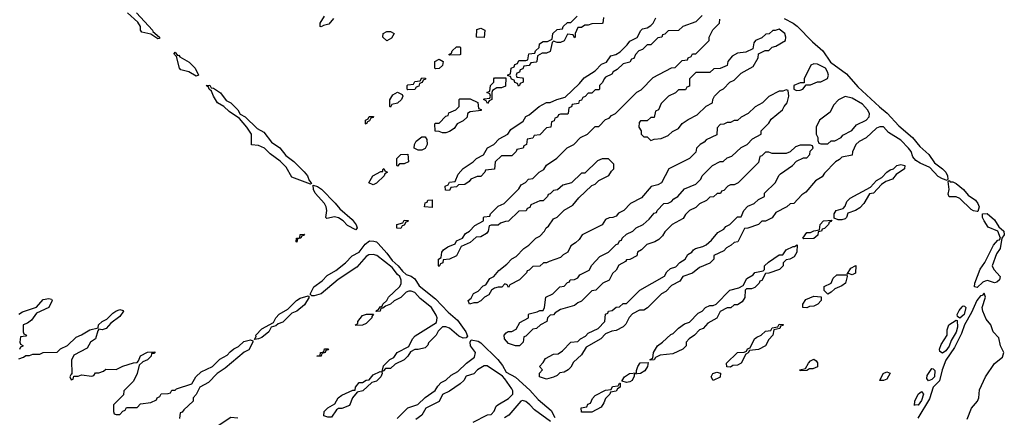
# Model space of a CAD drawing. Header units: inches. Extents: x 2769379 to 2883802, y 684208 to 828654.
# Tile 156 of 256: x 2813734 to 2819407, y 772877 to 775170. Entities that reach past the tile are written whole.
import ezdxf

# ---------------------------------------------------------------- set-up
doc = ezdxf.new("R2010")
doc.units = ezdxf.units.IN
doc.header["$MEASUREMENT"] = 0
doc.layers.add('C8717', color=7, linetype='Continuous')

msp = doc.modelspace()

# ---------------------------------------------------------------- linework, layer by layer
at = {"layer": 'C8717', "color": 2}
for points, elevation in [([(2814407.3, 775210), (2814499.1, 775110), (2814501.6, 775101.6), (2814538.8, 775070), (2814538.8, 775061.2), (2814530, 775059), (2814490, 775086), (2814438, 775098), (2814429.2, 775109.2), (2814429.3, 775130), (2814415.1, 775155.1), (2814356, 775210)], 2), ([(2815542.8, 775177.2), (2815515.3, 775144.7), (2815483.6, 775136.4), (2815471.6, 775128.4), (2815466, 775130), (2815466, 775150), (2815489.3, 775190.7)], 2), ([(2817665.4, 775194.6), (2817630, 775158), (2817554, 775130), (2817530, 775108), (2817470, 775106), (2817450, 775086), (2817438, 775082), (2817434, 775070), (2817410, 775066), (2817370, 775026), (2817350, 775026), (2817322, 774998), (2817302, 774990), (2817282, 774970), (2817272.7, 774947.3), (2817258, 774942), (2817250, 774926), (2817210, 774915.3), (2817176.9, 774883.1), (2817154, 774870), (2817144.7, 774855.3), (2817110, 774838), (2817102, 774830), (2817092.7, 774807.3), (2817074, 774790), (2817074, 774770), (2817070, 774766), (2817050, 774766), (2817030, 774746), (2817010, 774746), (2816992.7, 774727.3), (2816978, 774722), (2816970, 774706), (2816958, 774702), (2816952.7, 774687.3), (2816918, 774682), (2816912.7, 774667.3), (2816898, 774662), (2816894, 774630), (2816890, 774626), (2816850, 774626), (2816838, 774622), (2816832.7, 774607.3), (2816818, 774602), (2816812.7, 774587.3), (2816798, 774582), (2816794, 774550), (2816770, 774546), (2816730, 774506), (2816698, 774502), (2816690, 774486), (2816658, 774482), (2816654, 774450), (2816638, 774442), (2816634, 774430), (2816598, 774422), (2816594, 774410), (2816570, 774386), (2816510, 774386), (2816474, 774350), (2816470, 774308), (2816418, 774302), (2816414, 774290), (2816390, 774266), (2816370, 774266), (2816334, 774250), (2816323.6, 774236.4), (2816299.6, 774220.4), (2816262, 774218), (2816250, 774206), (2816218, 774202), (2816210, 774186), (2816187.3, 774187.3), (2816186, 774210), (2816202, 774218), (2816210, 774234), (2816242, 774238), (2816260.2, 774279.8), (2816288.9, 774311.1), (2816346, 774350), (2816366, 774370), (2816406, 774390), (2816428.9, 774431.1), (2816466, 774450), (2816496.4, 774483.6), (2816546, 774510), (2816563.1, 774536.9), (2816634.6, 774585.4), (2816650, 774612), (2816670, 774622), (2816726, 774670), (2816770, 774692), (2816790, 774692), (2816829.3, 774710.7), (2816876.6, 774723.4), (2816958.4, 774801.6), (2816985.6, 774834.4), (2817050, 774876), (2817086.6, 774913.4), (2817114.9, 774925.1), (2817139, 774961), (2817168, 774970), (2817194.2, 774985.8), (2817234.7, 775025.3), (2817250, 775046.8), (2817291.7, 775068.3), (2817312.1, 775107.9), (2817323.2, 775116.8), (2817350, 775124), (2817370, 775136), (2817384, 775150), (2817399, 775181)], 2), ([(2817098, 775182), (2817094, 775150), (2817090, 775148), (2817030, 775146), (2817010, 775138), (2816990, 775138), (2816970, 775126), (2816950, 775126), (2816934, 775090), (2816934, 775070), (2816930, 775066), (2816922, 775082), (2816890, 775086), (2816871.6, 775048.4), (2816850, 775038), (2816830, 775038), (2816810, 775046), (2816802, 775038), (2816790, 774986), (2816770, 774978), (2816743.6, 774976.4), (2816718, 774962), (2816714, 774930), (2816710, 774926), (2816678, 774922), (2816670, 774906), (2816638, 774902), (2816632.7, 774887.3), (2816618, 774882), (2816612.7, 774867.3), (2816598, 774862), (2816594, 774850), (2816598, 774838), (2816630, 774834), (2816634, 774830), (2816634, 774810), (2816618, 774802), (2816614, 774790), (2816607.3, 774787.3), (2816602, 774802), (2816587.3, 774807.3), (2816582, 774822), (2816567.3, 774827.3), (2816562, 774842), (2816546, 774846), (2816547.3, 774852.7), (2816562, 774858), (2816566, 774890), (2816582, 774898), (2816587.3, 774912.7), (2816602, 774918), (2816610, 774934), (2816650, 774934), (2816662, 774938), (2816667.3, 774972.7), (2816702, 774978), (2816706, 774990), (2816726, 775010), (2816728.9, 775031.1), (2816750, 775044.7), (2816775.3, 775044.7), (2816802, 775058), (2816806, 775090), (2816830, 775114), (2816862, 775118), (2816866, 775130), (2816890, 775154), (2816910, 775154), (2816946, 775190)], 2), ([(2818137.6, 775177.6), (2818190, 775150.2), (2818212.8, 775132.9), (2818302.3, 775042.3), (2818361.8, 774990), (2818405.4, 774925.4), (2818497.2, 774857.2), (2818563.3, 774783.3), (2818687, 774667.1), (2818731.7, 774631.7), (2818798.4, 774558.4), (2818878.5, 774490), (2818919.6, 774439.6), (2818972.9, 774392.9), (2819003.8, 774343.8), (2819050.2, 774310), (2819070.2, 774290), (2819080.3, 774270), (2819082, 774250), (2819076.9, 774243.1), (2819050, 774251.6), (2819025.7, 774265.7), (2818978.3, 774318.3), (2818922.4, 774342.4), (2818898, 774358), (2818880.1, 774380.1), (2818869.4, 774410), (2818855.6, 774430), (2818810, 774476.2), (2818740.5, 774520.5), (2818710, 774552), (2818690, 774552.3), (2818670, 774544), (2818611.1, 774488.9), (2818570, 774468), (2818552, 774450), (2818532.7, 774407.3), (2818531.1, 774388.9), (2818470, 774378), (2818456.9, 774363.1), (2818434, 774350), (2818370, 774286), (2818356.9, 774263.1), (2818319.6, 774240.4), (2818263.6, 774176.4), (2818239.6, 774160.4), (2818194, 774110), (2818172.7, 774107.3), (2818154, 774090), (2818090, 774058), (2818070, 774028), (2818031.1, 774008.9), (2818010, 774008), (2817990, 773988.7), (2817930, 773968), (2817910, 773966), (2817871.1, 773888.9), (2817850, 773886), (2817834, 773870), (2817805.4, 773854.6), (2817790, 773838), (2817734, 773810), (2817734, 773790), (2817710, 773766), (2817650, 773742), (2817610, 773708), (2817554, 773690), (2817536.9, 773663.1), (2817490, 773638), (2817457.3, 773602.7), (2817432, 773590), (2817350.9, 773509.1), (2817330, 773495.3), (2817305.4, 773494.6), (2817265.4, 773474.6), (2817246.4, 773453.6), (2817226, 773414), (2817210, 773398), (2817170, 773378), (2817145.4, 773374.6), (2817110, 773358), (2817082, 773330), (2816998, 773282), (2816970, 773238), (2816925.4, 773194.6), (2816910, 773166), (2816894, 773150), (2816870, 773138), (2816846.4, 773133.6), (2816830, 773118), (2816810, 773108), (2816770, 773098), (2816728.7, 773110), (2816728.4, 773131.6), (2816746, 773150), (2816728, 773170), (2816750, 773194), (2816763.1, 773216.9), (2816810, 773242), (2816836.4, 773243.6), (2816860.4, 773259.6), (2816909.1, 773310.9), (2816950, 773314), (2816966, 773330), (2816994.6, 773345.4), (2817010, 773362), (2817066, 773390), (2817106, 773430), (2817108.4, 773471.6), (2817122, 773478), (2817126, 773490), (2817147.3, 773492.7), (2817170, 773512), (2817190, 773514), (2817210, 773534), (2817230, 773534), (2817306, 773610), (2817448.4, 773691.6), (2817463.1, 773716.9), (2817484, 773736), (2817514.6, 773745.4), (2817538, 773770), (2817568, 773790), (2817583.1, 773816.9), (2817606, 773830), (2817616.4, 773843.6), (2817628.4, 773851.6), (2817670, 773862), (2817690, 773872), (2817720.4, 773899.6), (2817756.4, 773943.6), (2817790, 773962), (2817803.1, 773976.9), (2817826, 773990), (2817870, 774034), (2817890, 774034), (2817906, 774070), (2817930, 774094), (2817966, 774110), (2817990, 774134), (2818026, 774150), (2818026, 774170), (2818088.4, 774231.6), (2818108.4, 774271.6), (2818118, 774282), (2818186, 774330), (2818210, 774354), (2818250, 774374), (2818270, 774374), (2818287.3, 774392.7), (2818288, 774412), (2818306, 774430), (2818302, 774442), (2818290, 774446), (2818230, 774446), (2818203.6, 774436.4), (2818172.7, 774407.3), (2818150, 774398), (2818070, 774398), (2818050, 774406), (2818030, 774406), (2818010, 774386), (2817998, 774382), (2817990, 774346), (2817874, 774230), (2817850, 774218), (2817830, 774218), (2817814, 774210), (2817790, 774186), (2817778, 774182), (2817771.6, 774168.4), (2817752.7, 774167.3), (2817731.6, 774148.4), (2817710, 774146), (2817691.6, 774128.4), (2817650, 774108), (2817630, 774088), (2817594, 774070), (2817570, 774046), (2817556.9, 774023.1), (2817494, 773990), (2817450, 773946), (2817436.9, 773923.1), (2817416.9, 773903.1), (2817394, 773890), (2817346.4, 773873.6), (2817316.9, 773843.1), (2817294, 773830), (2817290, 773808), (2817250, 773788), (2817230, 773786), (2817223.6, 773776.4), (2817185.4, 773754.6), (2817170, 773726), (2817150, 773706), (2817131.1, 773668.9), (2817094, 773650), (2817054, 773610), (2817030, 773606), (2816970, 773546), (2816950, 773538), (2816930, 773522), (2816850, 773498), (2816819.6, 773480.4), (2816810, 773468), (2816790, 773466), (2816774, 773450), (2816771.1, 773428.9), (2816734, 773410), (2816711.6, 773388.4), (2816690, 773386), (2816650, 773346), (2816638, 773342), (2816634, 773310), (2816614, 773290), (2816590, 773288.7), (2816550, 773302), (2816528, 773330), (2816526, 773350), (2816536.4, 773363.6), (2816548.9, 773371.1), (2816570, 773371.3), (2816594.6, 773385.4), (2816616.4, 773423.6), (2816666, 773450), (2816666, 773470), (2816670, 773474), (2816714.6, 773485.4), (2816730, 773494), (2816750, 773494), (2816758, 773510), (2816766, 773570), (2816806, 773590), (2816846, 773630), (2816870, 773634), (2816890, 773654), (2816902, 773658), (2816906, 773670), (2816930, 773672), (2816950, 773682), (2816961.2, 773698.8), (2817014.6, 773725.4), (2817030, 773754), (2817076.4, 773803.6), (2817126, 773830), (2817170, 773874), (2817182, 773878), (2817190, 773894), (2817202, 773898), (2817206, 773910), (2817230, 773934), (2817266, 773950), (2817286, 773970), (2817326, 773990), (2817360.4, 774019.6), (2817390, 774054), (2817402, 774058), (2817406, 774070), (2817446, 774110), (2817470, 774112), (2817490, 774122), (2817503.1, 774136.9), (2817526, 774150), (2817564.7, 774195.3), (2817630, 774222), (2817658, 774250), (2817666, 774270), (2817726, 774330), (2817770, 774352), (2817787.3, 774352.7), (2817810, 774374), (2817836.4, 774383.6), (2817890, 774434), (2817926, 774450), (2817956.4, 774483.6), (2818006, 774510), (2818006, 774530), (2818050, 774574), (2818063.1, 774596.9), (2818128, 774650), (2818138, 774670), (2818155.3, 774690), (2818166, 774730), (2818162, 774762), (2818150, 774766), (2818130, 774758), (2818110, 774758), (2818050, 774728), (2818014, 774690), (2817971.6, 774668.4), (2817930.9, 774629.1), (2817890, 774608), (2817870, 774588), (2817850, 774588), (2817830, 774578), (2817810, 774578), (2817791.6, 774568.4), (2817770, 774566), (2817752.7, 774547.3), (2817750, 774506), (2817690, 774478), (2817676.9, 774463.1), (2817654, 774450), (2817634, 774430), (2817630, 774406), (2817594, 774370), (2817474, 774310), (2817431.1, 774228.9), (2817410, 774218), (2817371.6, 774208.4), (2817316.9, 774143.1), (2817254, 774110), (2817214, 774070), (2817184.7, 774055.3), (2817170, 774038), (2817151.1, 774028.9), (2817130, 774028), (2817110, 774018), (2817090, 773988), (2816974, 773930), (2816956.9, 773903.1), (2816936.9, 773883.1), (2816910, 773866), (2816892, 773830), (2816865.4, 773814.6), (2816850, 773798), (2816783.6, 773776.4), (2816770, 773768), (2816752.7, 773767.3), (2816730, 773748), (2816690, 773746), (2816670, 773726), (2816658, 773722), (2816654, 773710), (2816614, 773670), (2816558, 773642), (2816550, 773626), (2816542, 773642), (2816530, 773646), (2816512, 773628), (2816490, 773628), (2816470, 773622), (2816452, 773610), (2816436, 773584), (2816412, 773570), (2816391.6, 773548.4), (2816370, 773538), (2816350, 773538), (2816326, 773530), (2816318, 773550), (2816335.3, 773564.7), (2816348.9, 773591.1), (2816374.6, 773605.4), (2816404.7, 773635.3), (2816419, 773641), (2816443.1, 773676.9), (2816466, 773690), (2816495.3, 773724.7), (2816540.4, 773759.6), (2816570, 773792), (2816594.6, 773805.4), (2816638, 773850), (2816668, 773870), (2816708, 773910), (2816730, 773922), (2816758, 773950), (2816768, 773970), (2816780.4, 773979.6), (2816810, 774022), (2816830, 774032), (2816870, 774072), (2816920.4, 774099.6), (2816956.4, 774143.6), (2817030, 774214), (2817050, 774222), (2817070, 774242), (2817128.4, 774271.6), (2817143.1, 774296.9), (2817158, 774310), (2817156.4, 774336.4), (2817127.3, 774367.3), (2817090, 774368), (2817063.6, 774356.4), (2816990, 774286), (2816970, 774286), (2816914, 774230), (2816863.6, 774216.4), (2816831.6, 774188.4), (2816810, 774186), (2816790, 774166), (2816778, 774162), (2816774, 774150), (2816750, 774126), (2816730, 774126), (2816678, 774102), (2816672.7, 774087.3), (2816658, 774082), (2816652.7, 774067.3), (2816610, 774066), (2816550, 774008), (2816532.7, 774007.3), (2816503.6, 773996.4), (2816490, 773986), (2816450, 773986), (2816438, 773982), (2816434, 773950), (2816423.6, 773936.4), (2816390, 773918), (2816363.6, 773916.4), (2816330, 773886), (2816278, 773862), (2816251.3, 773808.7), (2816211.1, 773788.9), (2816174, 773786), (2816171.6, 773768.4), (2816158, 773762), (2816150, 773746), (2816146, 773750), (2816146, 773790), (2816162, 773798), (2816166, 773830), (2816176.4, 773843.6), (2816200.2, 773859.8), (2816242, 773878), (2816250, 773894), (2816286, 773910), (2816303.1, 773936.9), (2816326, 773950), (2816356.4, 773983.6), (2816406, 774010), (2816406, 774030), (2816410, 774034), (2816442, 774038), (2816446, 774050), (2816490, 774094), (2816526, 774110), (2816610, 774194), (2816623.1, 774216.9), (2816648.4, 774231.6), (2816666, 774250), (2816690, 774254), (2816726, 774290), (2816754.6, 774305.4), (2816768.9, 774331.1), (2816828.4, 774371.6), (2816888.9, 774431.1), (2816926, 774450), (2816966, 774490), (2817006, 774510), (2817050, 774554), (2817070, 774554), (2817110, 774594), (2817130, 774602), (2817143.1, 774616.9), (2817166, 774630), (2817290, 774752), (2817314.6, 774765.4), (2817383.1, 774836.9), (2817490, 774892), (2817510, 774894), (2817550, 774934), (2817582, 774938), (2817586, 774950), (2817602, 774958), (2817610, 774974), (2817630, 774974), (2817706, 775050), (2817706, 775070), (2817728.4, 775111.6), (2817766, 775150), (2817767.3, 775172.7)], 2), ([(2813730, 773472), (2813750, 773484.7), (2813830, 773512), (2813870, 773556), (2813902, 773562), (2813918, 773558), (2813922, 773550), (2813902, 773510), (2813830, 773478), (2813802, 773438), (2813779.8, 773420.2), (2813754, 773410), (2813754, 773370), (2813758, 773358), (2813774, 773350), (2813770, 773346), (2813738, 773342), (2813734, 773310), (2813738, 773298), (2813752, 773292), (2813752, 773288), (2813738, 773282), (2813732.7, 773267.3)], 2), ([(2819193.5, 772866.5), (2819218.7, 772930), (2819252.3, 772970), (2819259.6, 772990), (2819264.4, 773035.6), (2819299.1, 773110), (2819350, 773186.8), (2819395.5, 773224.5), (2819403.7, 773250), (2819384.2, 773290), (2819375.1, 773335.1), (2819342, 773370), (2819329.7, 773409.7), (2819302.5, 773442.5), (2819283, 773490), (2819279.7, 773510), (2819298, 773570), (2819290, 773592.7), (2819279.5, 773580.5), (2819270, 773577.6), (2819249.3, 773550.7), (2819218.7, 773481.3), (2819178.2, 773410), (2819160, 773360), (2819119.7, 773280.3), (2819070, 773207), (2819048.8, 773151.2), (2819033.2, 773086.8), (2818996.9, 773050), (2818976.1, 772983.9), (2818908.1, 772871.9)], 6), ([(2813730, 773214), (2813756.4, 773223.6), (2813770, 773234), (2813790, 773234), (2813810, 773242), (2813850, 773242), (2813870, 773251.3), (2813950, 773252), (2813970, 773272), (2814010, 773292), (2814060.2, 773339.8), (2814090, 773352), (2814138, 773382), (2814186, 773394), (2814188, 773410), (2814208.7, 773430), (2814236.5, 773443.5), (2814270, 773478), (2814288, 773490), (2814310, 773498), (2814330, 773494), (2814332, 773490), (2814310, 773458), (2814259.8, 773420.2), (2814232, 773390), (2814210, 773382), (2814190, 773386), (2814183.6, 773376.4), (2814171.3, 773330), (2814142, 773310), (2814123.6, 773276.4), (2814045.4, 773234.6), (2814032.7, 773207.3), (2814034, 773126), (2814030, 773126), (2814022, 773110), (2814030, 773094), (2814042, 773098), (2814046, 773114), (2814070, 773114), (2814090, 773122), (2814150, 773114), (2814162, 773118), (2814170, 773134), (2814190, 773134), (2814216.4, 773143.6), (2814230, 773154), (2814290, 773152), (2814328.9, 773171.1), (2814390, 773192), (2814410, 773194), (2814418, 773202), (2814429.2, 773230.8), (2814470, 773252), (2814514, 773254), (2814506, 773246), (2814494, 773246), (2814492, 773230), (2814470, 773208), (2814443.6, 773196.4), (2814422, 773178), (2814411.1, 773128.9), (2814390, 773086), (2814334, 773030), (2814332.7, 773007.3), (2814274, 772950), (2814274, 772910), (2814278, 772898), (2814290, 772894), (2814310, 772894), (2814327.3, 772912.7), (2814342, 772918), (2814350, 772934), (2814410, 772934), (2814430, 772954), (2814490, 772962), (2814522, 772978), (2814526, 772990), (2814542, 772998), (2814548.4, 773011.6), (2814590, 773014), (2814602, 773018), (2814610, 773034), (2814630, 773034), (2814638, 773042), (2814726, 773070), (2814748, 773110), (2814780.1, 773139.9), (2814844, 773170), (2814887.7, 773212.3), (2814930, 773234.8), (2814946, 773254), (2814967.7, 773272.3), (2814994.7, 773285.3), (2815025.1, 773314.9), (2815064.7, 773324.7), (2815078, 773318), (2815078, 773310), (2815053.7, 773266.3), (2815026.6, 773253.4), (2814918.7, 773161.3), (2814871, 773130), (2814822, 773078), (2814772, 773050), (2814751.6, 773008.4), (2814734, 772990), (2814734, 772970), (2814679.6, 772920.4), (2814670, 772906), (2814658, 772902), (2814654, 772870)], 2), ([(2815908, 772870), (2815970, 772931.3), (2816028.4, 772951.6), (2816070, 772992), (2816128.4, 773031.6), (2816143.1, 773056.9), (2816163.1, 773076.9), (2816190, 773092), (2816220.2, 773119.8), (2816258, 773142), (2816308, 773190), (2816355.1, 773224.9), (2816359.3, 773250), (2816331.8, 773290), (2816328.9, 773311.1), (2816335.3, 773324.7), (2816375.5, 773315.5), (2816390, 773306.7), (2816488.5, 773210), (2816515.5, 773175.5), (2816537.1, 773137.1), (2816590, 773108.5), (2816673.2, 773033.2), (2816720.7, 772980.7), (2816796.4, 772916.4), (2816816.5, 772876.5)], 2), ([(2816346, 772850), (2816428.4, 772891.6), (2816450, 772894), (2816468.4, 772911.6), (2816479, 772941), (2816488, 772950), (2816550, 772984.7), (2816575.3, 773010), (2816576, 773030), (2816570, 773042), (2816530, 773099), (2816514.8, 773114.8), (2816426.4, 773173.6), (2816410, 773174), (2816372, 773150), (2816350, 773128), (2816305.4, 773114.6), (2816292, 773090), (2816272, 773070), (2816210, 773028), (2816170, 773008), (2816150, 772968), (2816074, 772930), (2816051.1, 772888.9), (2816016, 772864)], 2), ([(2816792, 772852), (2816699.3, 772919.3), (2816673.2, 772950), (2816650, 772969), (2816630, 772973.2), (2816622, 772970), (2816551.3, 772888.7), (2816526.4, 772873.6)], 2), ([(2814878, 772830), (2814950, 772878), (2814990, 772874)], 2)]:
    msp.add_lwpolyline(points, dxfattribs=dict(at, elevation=elevation))
at = {"layer": 'C8717', "color": 2, "elevation": 2}
for points in [[(2815850, 775048.7), (2815826, 775070), (2815828.9, 775091.1), (2815850, 775102), (2815870, 775102), (2815891.3, 775091.3), (2815876.9, 775063.1)], [(2816410, 775068), (2816366, 775070), (2816367.3, 775112.7), (2816390, 775122), (2816414, 775110)], [(2818110, 775115.3), (2818087.3, 775107.3), (2818072.7, 775107.3), (2818051.6, 775088.4), (2818032.7, 775087.3), (2818010, 775066), (2817974, 775050), (2817963.6, 775036.4), (2817958, 775002), (2817916.9, 774983.1), (2817870, 774978), (2817839.6, 774960.4), (2817814, 774930), (2817810, 774906), (2817770, 774888), (2817732.7, 774887.3), (2817710, 774866), (2817630, 774866), (2817594, 774830), (2817592.7, 774787.3), (2817578, 774782), (2817570, 774766), (2817530, 774766), (2817511.6, 774748.4), (2817471.6, 774728.4), (2817430, 774686), (2817414, 774650), (2817398, 774642), (2817390, 774606), (2817370, 774606), (2817350, 774586), (2817310, 774586), (2817303.6, 774576.4), (2817302, 774550), (2817314, 774530), (2817314, 774510), (2817330, 774494), (2817350, 774494), (2817370, 774474), (2817390, 774482), (2817430, 774484.7), (2817470, 774502), (2817494.6, 774525.4), (2817530, 774542), (2817550, 774572), (2817584.7, 774595.3), (2817638, 774622), (2817688.9, 774671.1), (2817726, 774690), (2817728, 774710), (2817738, 774730), (2817770, 774762), (2817788.4, 774771.6), (2817826, 774810), (2817850, 774822), (2817890, 774862), (2817960.4, 774899.6), (2817988, 774950), (2817990, 774974), (2818028.4, 774991.6), (2818050, 774992), (2818070, 775012), (2818090, 775018), (2818146, 775050), (2818148, 775070), (2818142, 775090)], [(2814643.6, 774963.6), (2814650, 774966), (2814656.7, 774956.7), (2814710, 774926), (2814745.5, 774890), (2814764.7, 774850), (2814750, 774843.7), (2814709, 774870), (2814662, 774882), (2814654, 774890), (2814638, 774958), (2814625.2, 774970), (2814624, 774976), (2814630, 774982)], [(2816210, 774966), (2816206, 774970), (2816222, 774978), (2816226, 774990), (2816250, 775014), (2816270, 775014), (2816274, 775010), (2816274, 774970), (2816270, 774968)], [(2816130, 774886), (2816126, 774890), (2816126, 774930), (2816150, 774942), (2816174, 774930), (2816170, 774906), (2816150, 774888)], [(2818310, 774915.3), (2818291.6, 774908.4), (2818254, 774830), (2818254, 774806), (2818230, 774806), (2818194, 774790), (2818194, 774770), (2818210, 774762), (2818230, 774764.7), (2818246, 774770), (2818266, 774794), (2818290, 774794), (2818330, 774812), (2818350, 774812), (2818388.4, 774831.6), (2818394, 774850), (2818389, 774870), (2818377.2, 774890), (2818330, 774914)], [(2815410, 774222), (2815301.5, 774261.5), (2815270, 774319.3), (2815234.7, 774354.7), (2815176.9, 774396.9), (2815144, 774430), (2815110, 774445.2), (2815069.1, 774449.1), (2815069.2, 774510), (2815042.7, 774550), (2814999.6, 774599.6), (2814940.8, 774640.8), (2814910, 774669.2), (2814874, 774690), (2814849.7, 774729.6), (2814838.9, 774758.9), (2814825.2, 774770), (2814822, 774782), (2814808.9, 774791.1), (2814830, 774792.7), (2814836.9, 774776.9), (2814850, 774774.9), (2814890, 774748), (2814924.4, 774704.4), (2814950.2, 774690.2), (2814990.2, 774650.2), (2815005.2, 774625.2), (2815033.4, 774610), (2815103, 774543), (2815140.7, 774520.7), (2815184.8, 774464.8), (2815232, 774432.1), (2815267.2, 774387.2), (2815312.7, 774352.7), (2815372.4, 774292.4), (2815392.2, 774270), (2815402.5, 774242.5), (2815414, 774230), (2815415.3, 774224.7)], [(2815970, 774766), (2815966, 774770), (2815966, 774790), (2815970, 774794), (2816002, 774798), (2816010, 774814), (2816042, 774818), (2816050, 774834), (2816072.7, 774832.7), (2816072.7, 774827.3), (2816058, 774822), (2816052.7, 774807.3), (2816038, 774802), (2816032.7, 774787.3), (2816018, 774782), (2816010, 774768)], [(2816430, 774686), (2816422, 774702), (2816406, 774710), (2816410, 774714), (2816442, 774718), (2816446, 774730), (2816442, 774742), (2816426, 774750), (2816442, 774758), (2816446, 774790), (2816466, 774810), (2816466, 774830), (2816470, 774834), (2816534, 774834), (2816532.7, 774787.3), (2816510, 774778), (2816483.6, 774776.4), (2816458, 774762), (2816454, 774750), (2816454, 774710), (2816438, 774702)], [(2815870, 774666), (2815866, 774670), (2815867.3, 774707.3), (2815883.1, 774736.9), (2815910, 774752), (2815938, 774738), (2815942, 774730), (2815934, 774710), (2815911.3, 774688.7), (2815878, 774682)], [(2816170, 774518), (2816150, 774526), (2816127.3, 774527.3), (2816126, 774570), (2816130, 774574), (2816150, 774574), (2816190, 774614), (2816202, 774618), (2816207.3, 774632.7), (2816246, 774650), (2816266, 774670), (2816266, 774710), (2816270, 774714), (2816330, 774714), (2816372.7, 774692.7), (2816378, 774658), (2816392.7, 774652.7), (2816392.7, 774647.3), (2816330, 774638), (2816314, 774630), (2816312, 774608), (2816290, 774586), (2816254, 774570), (2816238, 774542), (2816210, 774526), (2816190, 774518)], [(2818490, 774728), (2818451.6, 774708.4), (2818423.6, 774676.4), (2818403.6, 774636.4), (2818342, 774590), (2818322, 774550), (2818322, 774510), (2818332, 774490), (2818332.7, 774472.7), (2818338, 774458), (2818350, 774454), (2818390, 774454), (2818408.4, 774471.6), (2818430, 774472), (2818466, 774490), (2818476.4, 774503.6), (2818528.4, 774531.6), (2818555.3, 774564.7), (2818610, 774591), (2818629, 774610), (2818629.3, 774630), (2818619.5, 774650), (2818590, 774682.7), (2818530, 774717.2)], [(2815730, 774568), (2815726, 774570), (2815726, 774590), (2815742, 774598), (2815748.4, 774611.6), (2815772.7, 774612.7), (2815770, 774606), (2815758, 774602), (2815750, 774586), (2815738, 774582)], [(2816030, 774418), (2816006, 774430), (2816008, 774450), (2816018, 774470), (2816050, 774494), (2816070, 774494), (2816079.6, 774479.6), (2816082, 774450), (2816070, 774428), (2816050, 774418)], [(2815910, 774326), (2815906, 774330), (2815906, 774370), (2815930, 774392), (2815970, 774394), (2815974, 774350), (2815950, 774338), (2815922, 774338)], [(2815770, 774218), (2815746, 774230), (2815768, 774270), (2815814, 774294), (2815826, 774294), (2815826, 774306), (2815831.6, 774311.6), (2815838, 774298), (2815854, 774290), (2815838, 774282), (2815834, 774270), (2815790, 774228)], [(2818450, 774015.3), (2818426, 774026), (2818426, 774050), (2818438, 774070), (2818479, 774081), (2818490, 774094), (2818499, 774121), (2818519, 774141), (2818635.3, 774204.7), (2818670, 774242), (2818700.4, 774259.6), (2818729.4, 774290.6), (2818750, 774304.7), (2818769, 774311), (2818788, 774330), (2818810, 774336), (2818834, 774330), (2818832, 774310), (2818782.8, 774277.2), (2818762, 774250), (2818723.6, 774236.4), (2818699.6, 774220.4), (2818654, 774170), (2818630, 774166), (2818598, 774110), (2818574, 774086), (2818550, 774069), (2818505.4, 774054.6), (2818498, 774030), (2818490, 774022), (2818470, 774015.3)], [(2819094.8, 774234.8), (2819110, 774235.3), (2819130, 774224.6), (2819171.3, 774191.3), (2819199, 774159), (2819240.9, 774130), (2819255.2, 774110), (2819262.3, 774090), (2819255.2, 774064.8), (2819250, 774063.7), (2819230, 774067.3), (2819216, 774076), (2819150, 774139.5), (2819130, 774149.2), (2819088.9, 774148.9), (2819084, 774164), (2819089.3, 774190.7), (2819083.1, 774236.9), (2819090, 774242)], [(2815670, 773959), (2815623.1, 773983.1), (2815597.2, 774010), (2815570, 774026.6), (2815547.5, 774032.5), (2815503.1, 774023.1), (2815498, 774030), (2815503.7, 774070), (2815499.5, 774090), (2815489.3, 774110), (2815436.2, 774170), (2815426, 774190), (2815424.7, 774215.3), (2815450, 774208), (2815472.1, 774192.1), (2815552.3, 774112.3), (2815579.4, 774079.4), (2815650, 774017.1), (2815673.4, 773986.6), (2815678.8, 773970)], [(2816110, 774088), (2816066, 774090), (2816070, 774114), (2816082, 774118), (2816086, 774130), (2816111.3, 774131.3)], [(2815930, 773966), (2815907.3, 773967.3), (2815906, 773990), (2815942, 773998), (2815950, 774014), (2815972.7, 774012.7), (2815970, 774006), (2815958, 774002), (2815950, 773986), (2815938, 773982)], [(2818250, 773906), (2818246, 773910), (2818270, 773942), (2818290, 773942), (2818310, 773952), (2818342, 773958), (2818346, 773990), (2818366, 774010), (2818414, 774014), (2818410, 774006), (2818398, 774002), (2818394, 773990), (2818370, 773966), (2818358, 773962), (2818354, 773950), (2818334, 773946), (2818331.6, 773928.4), (2818310, 773908.7)], [(2819350, 773651.8), (2819310, 773665.7), (2819297.3, 773662.7), (2819283, 773657), (2819250, 773625.6), (2819235.3, 773630), (2819236.2, 773650), (2819267.7, 773732.3), (2819295.1, 773770), (2819343.7, 773870), (2819370, 773898.8), (2819379.3, 773900.7), (2819384, 773910), (2819369.2, 773950), (2819313.6, 773973.6), (2819291.6, 774010), (2819282, 774030), (2819282, 774050), (2819308.5, 774051.6), (2819350, 774016.5), (2819375.8, 773975.8), (2819404, 773950), (2819406.8, 773930), (2819393.4, 773910), (2819382, 773850), (2819360.9, 773819.1), (2819337.1, 773750), (2819346, 773730), (2819382, 773690), (2819379.1, 773670), (2819364.1, 773655.9)], [(2815330, 773888), (2815326, 773890), (2815328.7, 773910), (2815347.3, 773912.7), (2815350, 773931.3), (2815374, 773934), (2815370, 773926), (2815358, 773922), (2815354, 773910), (2815334, 773906)], [(2816290, 773333.2), (2816264.8, 773344.8), (2816210, 773392), (2816190, 773399), (2816170, 773398), (2816145.4, 773374.6), (2816134, 773350), (2816090, 773306), (2816086, 773294), (2816070, 773278), (2816030, 773268), (2816010, 773268), (2815984.7, 773255.3), (2815970.8, 773229.2), (2815950, 773208.7), (2815896.9, 773183.1), (2815870, 773158), (2815842, 773158), (2815830, 773146), (2815822, 773142), (2815830, 773174), (2815866, 773210), (2815890, 773222), (2815908.9, 773251.1), (2815975.3, 773284.7), (2815998, 773330), (2816013.2, 773346.8), (2816135.3, 773424.7), (2816139, 773450), (2816133.6, 773466.4), (2816106, 773510), (2816041.6, 773561.6), (2816010, 773597.2), (2815990, 773605.2), (2815975.3, 773604.7), (2815960.7, 773599.3), (2815930, 773568.7), (2815891.1, 773548.9), (2815870.9, 773529.1), (2815842, 773518), (2815826, 773506), (2815814, 773506), (2815810.9, 773489.1), (2815787.3, 773487.3), (2815790, 773494), (2815802, 773498), (2815810, 773514), (2815822, 773518), (2815826, 773530), (2815848.4, 773551.6), (2815858, 773570), (2815922, 773630), (2815932.7, 773647.3), (2815932.5, 773667.5), (2815924, 773690), (2815910, 773701.2), (2815880.7, 773740.7), (2815791, 773811), (2815770, 773816.9), (2815746.4, 773813.6), (2815730, 773805.2), (2815676.4, 773743.6), (2815568.1, 773671.9), (2815470.4, 773589.6), (2815430, 773577.2), (2815418, 773578), (2815407.3, 773587.3), (2815429.6, 773630.4), (2815476.1, 773663.9), (2815506, 773694), (2815555.6, 773724.4), (2815611.5, 773768.5), (2815650, 773807.7), (2815689, 773830), (2815724.7, 773875.3), (2815750, 773894), (2815773.8, 773893.8), (2815790, 773888.9), (2815800, 773880), (2815850, 773823.8), (2815880.6, 773780.6), (2815915.5, 773750), (2815939.9, 773719.9), (2815961.2, 773701.2), (2815990.2, 773690.2), (2816010, 773674.9), (2816036.2, 773636.2), (2816130, 773559.5), (2816203.2, 773483.2), (2816257.3, 773437.3), (2816304.9, 773370), (2816314, 773346), (2816305.4, 773334.6)], [(2817366, 773206), (2817366, 773210), (2817382, 773218), (2817386, 773250), (2817408, 773290), (2817438, 773310), (2817484.7, 773355.3), (2817499, 773361), (2817528.9, 773391.1), (2817564.7, 773415.3), (2817594, 773426), (2817643.1, 773476.9), (2817666, 773490), (2817686, 773510), (2817710, 773522), (2817730, 773522), (2817746, 773530), (2817826, 773610), (2817876.4, 773623.6), (2817902, 773638), (2817923.1, 773676.9), (2817960.4, 773699.6), (2817970, 773712), (2818018, 773722), (2818026, 773730), (2818026, 773750), (2818048.9, 773771.1), (2818110, 773814), (2818130, 773814), (2818150, 773842), (2818190, 773862), (2818198, 773862), (2818212.7, 773872.7), (2818211.1, 773828.9), (2818196.9, 773803.1), (2818171.6, 773788.4), (2818150, 773786), (2818132.7, 773767.3), (2818132, 773750), (2818111, 773729), (2818050, 773708), (2818030, 773706), (2818010, 773666), (2817998, 773662), (2817994, 773650), (2817970, 773626), (2817950, 773618), (2817922, 773618), (2817914, 773610), (2817911.6, 773568.4), (2817896.9, 773543.1), (2817870, 773526), (2817850, 773526), (2817831.6, 773508.4), (2817810, 773508), (2817770, 773488), (2817750, 773448), (2817699.6, 773420.4), (2817672, 773390), (2817650, 773382), (2817622, 773350), (2817592, 773330), (2817574, 773310), (2817574, 773290), (2817554, 773270), (2817496.9, 773243.1), (2817423.6, 773236.4), (2817398, 773222), (2817390, 773208)], [(2818530, 773698), (2818510, 773706), (2818502, 773702), (2818523.1, 773736.9), (2818552, 773752), (2818550, 773708.7)], [(2818390, 773588), (2818368.4, 773608.4), (2818368.9, 773631.1), (2818408.4, 773651.6), (2818420.2, 773679.8), (2818441.2, 773698.8), (2818499.6, 773699.6), (2818502, 773690), (2818491.3, 773650), (2818470, 773635.3), (2818430, 773618), (2818410, 773598)], [(2815086, 773326), (2815096.4, 773343.6), (2815095.3, 773350), (2815130, 773386.8), (2815196.5, 773423.5), (2815209.7, 773450.4), (2815228, 773472), (2815278.9, 773501.1), (2815329.6, 773550.4), (2815350, 773564), (2815396.9, 773576.9), (2815402, 773570), (2815374.4, 773525.6), (2815330, 773489.2), (2815302, 773478), (2815250, 773426.6), (2815223.4, 773416.6), (2815210, 773405.2), (2815182.8, 773397.2), (2815170, 773369.2), (2815130, 773337.2), (2815110, 773329)], [(2818270, 773508), (2818246, 773510), (2818246, 773530), (2818264, 773556), (2818310, 773576), (2818351.6, 773571.6), (2818351.3, 773550), (2818332, 773530), (2818310, 773519), (2818283.6, 773516.4)], [(2819150, 773449), (2819138, 773458), (2819135.1, 773470), (2819146.6, 773493.4), (2819164.9, 773515.1), (2819170, 773520.7), (2819178, 773518), (2819186, 773510), (2819175.8, 773470)], [(2815670, 773406), (2815668, 773410), (2815682, 773418), (2815682, 773430), (2815710, 773464.7), (2815731.6, 773471.6), (2815772.7, 773472.7), (2815762, 773458), (2815762, 773450), (2815730, 773418), (2815710, 773408.7)], [(2819050, 773247.8), (2819036, 773256), (2819034, 773270), (2819043.8, 773296.2), (2819077, 773350), (2819078, 773382), (2819088, 773410), (2819130, 773438), (2819135.3, 773435.3), (2819136.9, 773396.9), (2819130, 773367.6), (2819100.8, 773319.2), (2819090, 773286.6), (2819070, 773261.1)], [(2817830, 773166), (2817807.3, 773167.3), (2817806, 773190), (2817869, 773251), (2817907.3, 773252.7), (2817922, 773258), (2817928, 773272), (2817942, 773278), (2817968, 773330), (2817980.2, 773339.8), (2818006, 773350), (2818030, 773374), (2818062, 773378), (2818070, 773394), (2818102, 773398), (2818110, 773414), (2818132.7, 773412.7), (2818130, 773406), (2818118, 773402), (2818114, 773390), (2818078, 773382), (2818074, 773350), (2818050, 773326), (2818031.1, 773288.9), (2817990, 773268), (2817938, 773262), (2817932, 773248), (2817918, 773242), (2817891.1, 773188.9), (2817870, 773178), (2817843.6, 773176.4)], [(2815470, 773229), (2815446, 773230), (2815466, 773234), (2815468, 773250), (2815486, 773254), (2815490, 773271.3), (2815512.7, 773272.7), (2815510, 773266), (2815498, 773262), (2815494, 773250), (2815474, 773246)], [(2818230, 773146), (2818228, 773150), (2818262, 773158), (2818278, 773190), (2818290, 773202), (2818310, 773212), (2818323.6, 773203.6), (2818331.1, 773191.1), (2818330, 773168), (2818303.6, 773156.4), (2818283.6, 773156.4), (2818270, 773148)], [(2817230, 773078), (2817206, 773086), (2817206, 773090), (2817218, 773110), (2817248, 773130), (2817287.3, 773132.7), (2817287.3, 773147.3), (2817295.3, 773170), (2817309.1, 773190.9), (2817354, 773194), (2817351.3, 773170), (2817334.8, 773145.2), (2817310, 773129), (2817274, 773126), (2817274, 773114), (2817262, 773090), (2817250, 773082)], [(2818970, 773087.3), (2818961, 773101), (2818962.3, 773117.7), (2818990, 773158.8), (2818997.3, 773157.3), (2819006.4, 773146.4), (2819003.7, 773110), (2818990, 773095.1)], [(2815510, 772878), (2815486, 772886), (2815488.7, 772910), (2815510, 772932), (2815550, 772954), (2815568, 772990), (2815590, 773004.7), (2815654, 773034), (2815666, 773034), (2815668, 773050), (2815690, 773078), (2815710, 773078), (2815730, 773092), (2815747.3, 773092.7), (2815770, 773122), (2815810, 773142), (2815819.6, 773139.6), (2815822, 773130), (2815814, 773110), (2815790, 773086), (2815762, 773078), (2815710.9, 773029.1), (2815678, 773022), (2815652, 772990), (2815634.8, 772945.2), (2815590, 772928.7), (2815570, 772928), (2815559.6, 772920.4), (2815530, 772878)], [(2817730, 773089), (2817718, 773110), (2817728, 773130), (2817750, 773138), (2817771.6, 773131.6), (2817770, 773108)], [(2818710, 773089), (2818688.7, 773090), (2818708.7, 773130), (2818730, 773138.8), (2818750, 773132), (2818730, 773098)], [(2816970, 772906), (2816968.4, 772931.6), (2817002, 772938), (2817008, 772952), (2817022, 772958), (2817034.6, 772985.4), (2817050, 773002), (2817110, 773034), (2817142, 773038), (2817150, 773054), (2817182, 773058), (2817190, 773074), (2817194, 773074), (2817194, 773050), (2817178, 773042), (2817171.3, 773028.7), (2817138, 773022), (2817134, 773010), (2817110, 772986), (2817099.8, 772960.2), (2817083.6, 772936.4), (2817030, 772906)], [(2818910, 772947), (2818891.1, 772948.9), (2818890, 772946), (2818892, 772970), (2818909.7, 773010.3), (2818930, 773026.8), (2818942, 773010), (2818930, 772973.2)]]:
    msp.add_lwpolyline(points, close=True, dxfattribs=at)

doc.saveas('drawing.dxf')
